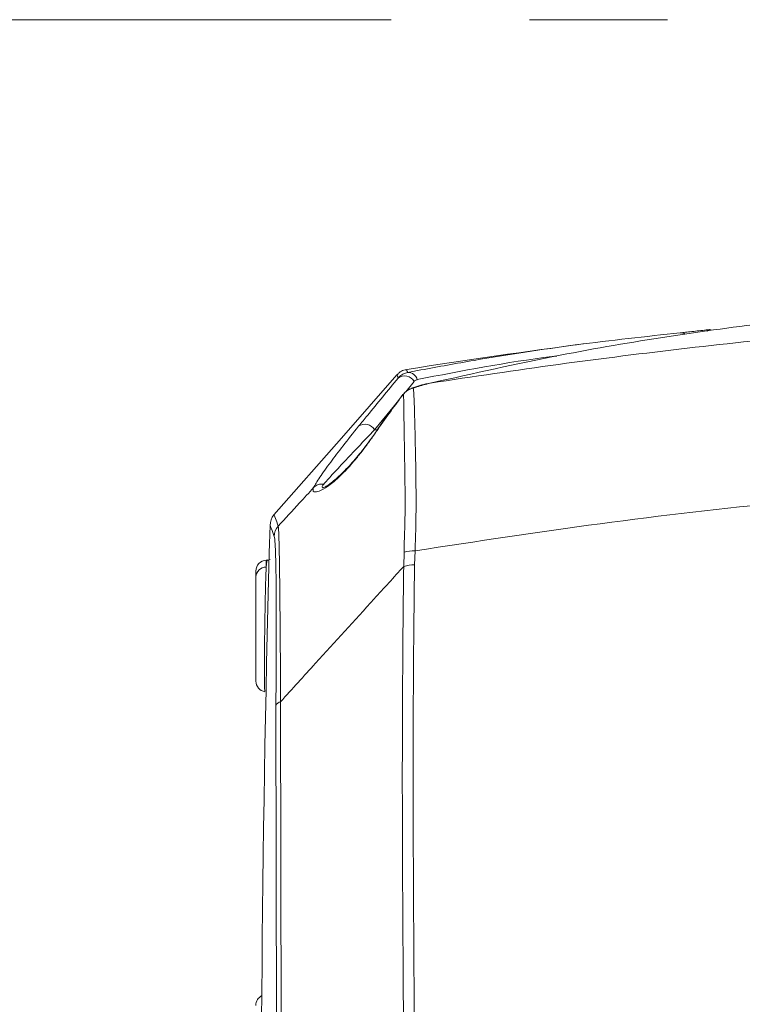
# Model space of a CAD drawing. Header units: millimetres. Extents: x 0 to 8410, y 0 to 5940.
# Tile 132 of 256: x 3175 to 3308, y 3174 to 3354. Entities that reach past the tile are written whole.
import ezdxf

# ---------------------------------------------------------------- set-up
doc = ezdxf.new("R2010")
doc.units = ezdxf.units.MM
doc.header["$LTSCALE"] = 10
doc.linetypes.add('CENTERX2', pattern=[20.32, 12.7, -2.54, 2.54, -2.54])

msp = doc.modelspace()

# ---------------------------------------------------------------- linework, layer by layer
at = {"color": 7, "linetype": 'CENTERX2', "lineweight": 0}
msp.add_line((3116.656024, 3354.463424), (3814.322365, 3354.463424), dxfattribs=at)
at = {"color": 8, "linetype": 'Continuous', "lineweight": 0}
for p, q in [((3247.87059, 3287.975475), (3246.333625, 3286.09483)), ((3244.835417, 3284.261748), (3240.617703, 3279.101178)), ((3240.617703, 3279.101178), (3241.135712, 3279.110834)), ((3245.964091, 3253.971741), (3246.02447, 3256.618068)), ((3248.043861, 3256.856606), (3247.951697, 3254.278943)), ((3220.699515, 3255.144045), (3220.699515, 3253.861591)), ((3222.605269, 3161.639855), (3222.48533, 3228.387162)), ((3223.347928, 3229.121253), (3223.46827, 3162.390396))]:
    msp.add_line(p, q, dxfattribs=at)
at = {"color": 7, "linetype": 'Continuous', "lineweight": 0}
for p, q in [((3245.831962, 3285.602615), (3245.477926, 3285.126254)), ((3222.192224, 3263.411448), (3222.191255, 3263.414189)), ((3220.908414, 3255.155012), (3220.699515, 3255.144045)), ((3218.804176, 3252.076075), (3218.804176, 3253.146813))]:
    msp.add_line(p, q, dxfattribs=at)
at = {"color": 7, "linetype": 'Continuous', "lineweight": 0, "flags": 128}
for points in [[(3244.715314, 3289.188668), (3234.526168, 3277.582929), (3222.131338, 3263.464973)], [(3241.158109, 3279.14314), (3241.153534, 3279.136583), (3241.149958, 3279.130981)]]:
    msp.add_lwpolyline(points, dxfattribs=at)
at = {"color": 8, "linetype": 'Continuous', "lineweight": 0, "flags": 128}
for points in [[(3247.720714, 3286.760614), (3247.499089, 3286.73248), (3247.393559, 3286.702678)], [(3241.24607, 3279.20346), (3241.191696, 3279.176042), (3241.158109, 3279.14314)]]:
    msp.add_lwpolyline(points, dxfattribs=at)
at = {"color": 8, "linetype": 'Continuous', "lineweight": 0}
for centre, radius, start, end in [((3296.906965, 3295.603988), 1.326055, 53.58225028, 96.30853982), ((3302.429095, 3296.667245), 0.884001, 97.00725051, 140.16588549), ((3246.768969, 3287.871376), 1.748063, 15.12532778, 92.06957778), ((3246.122175, 3287.003913), 2.000222, 29.06012004, 126.55693982), ((3238.865951, 3278.112591), 2.011452, 29.43785659, 126.19540416), ((3230.895738, 3267.150624), 1.983525, 79.14901906, 137.98221355), ((3225.166896, 3259.411858), 2.997087, 138.67076949, 178.33159415), ((3247.728183, 3250.861993), 6.002919, 86.98557151, 106.48796777), ((3220.691266, 3251.971632), 1.889978, 89.74993751, 176.83213616), ((3247.886098, 3248.119842), 6.15945, 89.38977626, 108.18233148), ((3223.559277, 3227.999059), 1.141923, 100.66591241, 160.1311605)]:
    msp.add_arc(centre, radius, start, end, dxfattribs=at)
at = {"color": 7, "linetype": 'Continuous', "lineweight": 0}
for centre, radius, start, end in [((3434.804182, 2105.044765), 1200, 97.435689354, 99.027324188), ((3246.017161, 3285.450851), 0.22181, 120.86959742, 143.64105673), ((3224.415279, 3261.519485), 3, 139.62624239, 180.10689066), ((7219.804182, 3148.044765), 4000, 178.374395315, 180.687447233), ((3220.804182, 3253.146835), 2, 93, 180), ((3220.804154, 3232.915824), 1.999977, 180.0005774, 260.09934183), ((3220.804102, 3173.326978), 1.999925, 117.01313311, 180.00238143)]:
    msp.add_arc(centre, radius, start, end, dxfattribs=at)
for points, knots in [([(3325.878407, 3300.090358), (3325.076192, 3300.015192), (3321.065042, 3299.639356), (3310.597052, 3298.519426), (3294.371474, 3296.31272), (3273.406204, 3292.726722), (3258.817539, 3289.45799), (3250.852208, 3287.67328)], [0, 0, 0, 0, 0.0326460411, 0.1632331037, 0.4245092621, 0.6857852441, 1, 1, 1, 1]), ([(3246.705841, 3289.618299), (3247.514953, 3289.775219), (3251.560556, 3290.559828), (3261.841817, 3292.408371), (3277.663199, 3294.857016), (3290.394106, 3296.233559), (3296.761255, 3296.922013)], [0, 0, 0, 0, 0.04927071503, 0.24635618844, 0.62307774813, 1, 1, 1, 1]), ([(3296.761255, 3296.922013), (3297.067785, 3296.952854), (3297.680831, 3297.014535), (3298.928665, 3297.150147), (3300.25396, 3297.299255), (3301.433469, 3297.436757), (3302.062452, 3297.513193), (3302.321251, 3297.544644)], [0, 0, 0, 0, 0.2101104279, 0.4202119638, 0.6315984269, 0.8484188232, 1, 1, 1, 1]), ([(3246.522154, 3290.14723), (3246.343639, 3290.122888), (3245.842111, 3290.054501), (3245.206999, 3289.701588), (3244.861187, 3289.317743), (3244.733195, 3289.175675)], [0, 0, 0, 0, 0.2582186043, 0.725453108, 1, 1, 1, 1]), ([(3244.9308, 3288.610623), (3245.155884, 3288.829018), (3245.549024, 3289.210473), (3246.184843, 3289.503602), (3246.558154, 3289.585786), (3246.705841, 3289.618299)], [0, 0, 0, 0, 0.4473567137, 0.7813664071, 1, 1, 1, 1]), ([(3247.397121, 3286.690042), (3247.277711, 3286.650065), (3246.881722, 3286.517494), (3246.377265, 3286.199737), (3246.082545, 3285.838319), (3245.984923, 3285.718605)], [0, 0, 0, 0, 0.2240423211, 0.7429754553, 1, 1, 1, 1]), ([(3250.658359, 3287.65516), (3250.582708, 3287.638594), (3249.50636, 3287.402895), (3248.417292, 3287.11586), (3247.399167, 3286.724017), (3247.396688, 3286.723063)], [0, 0, 0, 0, 0.0701259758, 0.9977362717, 1, 1, 1, 1]), ([(3245.477926, 3285.126254), (3244.591775, 3283.956729), (3243.118401, 3282.012197), (3241.709896, 3279.965529), (3241.148527, 3279.149816)], [0, 0, 0, 0, 0.60144330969, 1, 1, 1, 1]), ([(3241.149958, 3279.131219), (3240.898033, 3278.769002), (3240.288688, 3277.892887), (3239.273067, 3276.498595), (3238.163775, 3275.040403), (3237.061771, 3273.687364), (3235.963254, 3272.451659), (3234.859812, 3271.308291), (3233.798238, 3270.303772), (3232.872865, 3269.516048), (3232.1248, 3268.956994), (3231.609134, 3268.637258), (3231.246004, 3268.458606), (3231.056602, 3268.408522), (3231.099395, 3268.414472), (3231.10504, 3268.415258)], [0, 0, 0, 0, 0.0664653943, 0.1607636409, 0.2501698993, 0.3312320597, 0.4163168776, 0.5037282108, 0.5937000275, 0.684754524, 0.763906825, 0.8380326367, 0.9138815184, 0.9886384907, 1, 1, 1, 1]), ([(3221.416931, 3255.282209), (3221.297765, 3255.22735), (3221.134309, 3255.152103), (3220.95805, 3255.171181), (3220.910292, 3255.176351)], [0, 0, 0, 0, 0.7290430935, 1, 1, 1, 1]), ([(3218.804176, 3232.950375), (3218.804176, 3233.031091), (3218.804176, 3233.198033), (3218.804176, 3234.832658), (3218.804176, 3237.332166), (3218.804176, 3240.503477), (3218.804176, 3243.965646), (3218.804176, 3247.307458), (3218.804176, 3250.237514), (3218.804176, 3251.463237), (3218.804176, 3252.076075)], [0, 0, 0, 0, 0.11736603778, 0.24274459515, 0.36823579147, 0.49406090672, 0.6202921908, 0.74682647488, 0.87341814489, 1, 1, 1, 1])]:
    msp.add_open_spline(points, degree=3, knots=knots, dxfattribs=at)
at = {"color": 8, "linetype": 'Continuous', "lineweight": 0}
for points, knots in [([(3250.852208, 3287.67328), (3258.698597, 3288.853734), (3274.391373, 3291.214642), (3298.028099, 3294.151686), (3321.724693, 3296.684298), (3337.568538, 3297.966442), (3345.490459, 3298.607514)], [0, 0, 0, 0, 0.2497986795, 0.4995972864, 0.7497986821, 1, 1, 1, 1]), ([(3274.083506, 3292.656467), (3273.807089, 3292.623012), (3265.129395, 3291.572765), (3256.658012, 3289.923871), (3248.456474, 3288.3275)], [0, 0, 0, 0, 0.0318537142, 1, 1, 1, 1]), ([(3246.528383, 3290.113136), (3246.521003, 3290.13385), (3246.482121, 3290.242979), (3246.60571, 3289.897888), (3246.705841, 3289.618299)], [0, 0, 0, 0, 0.1898071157, 1, 1, 1, 1]), ([(3237.678106, 3279.735849), (3238.218915, 3280.403502), (3240.626535, 3283.375825), (3243.050959, 3286.324381), (3244.9308, 3288.610623)], [0, 0, 0, 0, 0.2246236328, 1, 1, 1, 1]), ([(3244.9308, 3288.610623), (3244.891129, 3288.721198), (3244.772994, 3289.050479), (3244.695828, 3289.267028), (3244.725254, 3289.184064), (3244.727384, 3289.178059)], [0, 0, 0, 0, 0.31926380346, 0.95072649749, 1, 1, 1, 1]), ([(3248.456474, 3288.3275), (3248.40723, 3288.315815), (3248.181619, 3288.262281), (3248.007053, 3288.101311), (3247.87059, 3287.975475)], [0, 0, 0, 0, 0.2182714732, 1, 1, 1, 1]), ([(3247.720714, 3286.760614), (3247.414848, 3286.666353), (3246.989346, 3286.535224), (3246.373944, 3286.137498), (3246.093191, 3285.841431), (3245.903354, 3285.641238)], [0, 0, 0, 0, 0.4529267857, 0.6300844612, 1, 1, 1, 1]), ([(3250.852208, 3287.67328), (3250.03951, 3287.461237), (3249.001158, 3287.190318), (3247.949302, 3286.837325), (3247.720714, 3286.760614)], [0, 0, 0, 0, 0.7826815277, 1, 1, 1, 1]), ([(3247.720714, 3286.760614), (3247.734382, 3286.673279), (3247.791687, 3286.307122), (3247.861468, 3285.302092), (3247.927908, 3283.434341), (3247.998261, 3280.601455), (3248.10486, 3276.468379), (3248.202761, 3271.423043), (3248.245545, 3266.415012), (3248.222664, 3261.80337), (3248.103397, 3258.503737), (3248.043861, 3256.856606)], [0, 0, 0, 0, 0.0336543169, 0.141098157, 0.2489033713, 0.3563625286, 0.5172735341, 0.6781879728, 0.7853474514, 0.8928483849, 1, 1, 1, 1]), ([(3245.903354, 3285.641238), (3245.148392, 3284.633966), (3243.571271, 3282.529767), (3242.042845, 3280.343283), (3241.24607, 3279.20346)], [0, 0, 0, 0, 0.4786959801, 1, 1, 1, 1]), ([(3246.02447, 3256.618068), (3246.100742, 3258.994629), (3246.253296, 3263.748116), (3246.191372, 3270.090934), (3246.109187, 3275.605979), (3246.02413, 3280.137522), (3245.991453, 3283.51474), (3245.953243, 3285.065492), (3245.908524, 3285.58157), (3245.903354, 3285.641238)], [0, 0, 0, 0, 0.1624958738, 0.325016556, 0.488319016, 0.6516216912, 0.8151382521, 0.9786266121, 1, 1, 1, 1]), ([(3241.24607, 3279.20346), (3240.831066, 3278.608572), (3240.001479, 3277.419399), (3238.666235, 3275.608164), (3237.279037, 3273.851448), (3235.911048, 3272.260335), (3234.613608, 3270.905625), (3233.085072, 3269.480619), (3231.415628, 3268.241575), (3230.129267, 3267.667535), (3229.458576, 3267.663173), (3229.232805, 3267.962673), (3229.360778, 3268.311271), (3229.422103, 3268.478319)], [0, 0, 0, 0, 0.0725995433, 0.1451253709, 0.2178003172, 0.2904050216, 0.356461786, 0.4225234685, 0.545887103, 0.6800667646, 0.7894944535, 0.8991257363, 1, 1, 1, 1]), ([(3229.422103, 3268.478319), (3229.560047, 3268.740872), (3229.835976, 3269.266057), (3230.783267, 3270.735307), (3232.359714, 3272.946085), (3234.749234, 3276.082706), (3236.69766, 3278.512951), (3237.678106, 3279.735849)], [0, 0, 0, 0, 0.1310716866, 0.2621829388, 0.5300282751, 0.7635105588, 1, 1, 1, 1]), ([(3240.617703, 3279.101178), (3239.596994, 3278.033533), (3237.544145, 3275.886286), (3234.936042, 3273.126532), (3233.104863, 3271.153577), (3231.903542, 3269.827625), (3231.480592, 3269.341641), (3231.269147, 3269.098684)], [0, 0, 0, 0, 0.2338733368, 0.4703656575, 0.7329509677, 0.8664946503, 1, 1, 1, 1]), ([(3482.751745, 3270.839378), (3474.573888, 3271.124324), (3458.218172, 3271.694215), (3433.654259, 3271.898369), (3409.077845, 3271.624981), (3381.279773, 3270.720973), (3350.295194, 3268.942641), (3316.131944, 3265.958532), (3282.019846, 3262.042979), (3259.369189, 3258.585397), (3248.043861, 3256.856606)], [0, 0, 0, 0, 0.10422887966, 0.20845776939, 0.31287044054, 0.41728311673, 0.56271141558, 0.70813973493, 0.85406986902, 1, 1, 1, 1]), ([(3222.916301, 3261.391089), (3224.217866, 3262.810085), (3226.38565, 3265.173453), (3228.555185, 3267.534768), (3229.422103, 3268.478319)], [0, 0, 0, 0, 0.6004126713, 1, 1, 1, 1]), ([(3231.269147, 3269.098684), (3231.166108, 3268.959391), (3230.954024, 3268.672685), (3230.92726, 3268.425833), (3231.15049, 3268.463518), (3231.216978, 3268.474743)], [0, 0, 0, 0, 0.3988505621, 0.8209515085, 1, 1, 1, 1]), ([(3222.191255, 3263.414189), (3222.1829, 3263.437435), (3222.148301, 3263.5337), (3222.35712, 3262.951622), (3222.729907, 3261.911266), (3222.916301, 3261.391089)], [0, 0, 0, 0, 0.1373180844, 0.5686591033, 1, 1, 1, 1]), ([(3222.171079, 3259.499118), (3221.988237, 3260.009479), (3221.622554, 3261.030202), (3221.410565, 3261.621086), (3221.439967, 3261.539437), (3221.44797, 3261.517212)], [0, 0, 0, 0, 0.4212278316, 0.8424556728, 1, 1, 1, 1]), ([(3222.916301, 3261.391089), (3222.933404, 3261.228191), (3222.967651, 3260.902007), (3223.01914, 3259.737029), (3223.069582, 3258.047495), (3223.117751, 3255.744889), (3223.162963, 3252.887156), (3223.210118, 3249.063266), (3223.256512, 3244.062879), (3223.295263, 3238.587742), (3223.325098, 3233.552157), (3223.340317, 3230.598303), (3223.347928, 3229.121253)], [0, 0, 0, 0, 0.0939237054, 0.1880709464, 0.2819184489, 0.3765055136, 0.4714187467, 0.5660085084, 0.6986210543, 0.8313209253, 0.9156534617, 1, 1, 1, 1]), ([(3222.48533, 3228.387162), (3222.496129, 3229.824184), (3222.517726, 3232.697944), (3222.544738, 3237.592358), (3222.559938, 3242.909936), (3222.550836, 3247.757197), (3222.520553, 3251.451022), (3222.478186, 3254.198554), (3222.420858, 3256.401295), (3222.348897, 3257.998691), (3222.265868, 3259.080416), (3222.202649, 3259.359665), (3222.171079, 3259.499118)], [0, 0, 0, 0, 0.0847277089, 0.16943864, 0.3021538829, 0.4347703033, 0.5291014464, 0.6237707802, 0.7180984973, 0.8119316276, 0.9060810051, 1, 1, 1, 1]), ([(3220.699515, 3253.861591), (3220.685515, 3253.529874), (3220.657108, 3252.856762), (3220.613649, 3251.490842), (3220.57064, 3249.892329), (3220.529904, 3248.108222), (3220.491896, 3246.164494), (3220.458393, 3244.151345), (3220.429745, 3242.0898), (3220.407253, 3240.077561), (3220.39114, 3238.133923), (3220.378953, 3235.746911), (3220.382125, 3233.248616), (3220.41196, 3231.29518), (3220.450814, 3231.088799), (3220.46953, 3230.989382)], [0, 0, 0, 0, 0.0625941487, 0.127014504, 0.1895806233, 0.2539711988, 0.3164733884, 0.3807977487, 0.4431274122, 0.5072681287, 0.5693855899, 0.6333010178, 0.7585424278, 0.883685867, 1, 1, 1, 1]), ([(3220.699515, 3253.861591), (3220.721768, 3254.08766), (3220.771212, 3254.589947), (3220.842907, 3255.057852), (3220.887091, 3255.117722), (3220.90898, 3255.147383)], [0, 0, 0, 0, 0.29226882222, 0.64937146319, 1, 1, 1, 1]), ([(3245.964091, 3253.971741), (3244.150311, 3251.984815), (3238.743725, 3246.062108), (3231.204344, 3237.779464), (3225.484834, 3231.476243), (3223.347928, 3229.121253)], [0, 0, 0, 0, 0.2402492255, 0.7161442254, 1, 1, 1, 1]), ([(3245.920967, 3171.250746), (3245.773206, 3192.521561), (3245.581682, 3220.092157), (3245.892964, 3247.670247), (3245.964091, 3253.971741)], [0, 0, 0, 0, 0.7715036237, 1, 1, 1, 1]), ([(3247.951697, 3254.278943), (3247.88064, 3247.980709), (3247.569664, 3220.416836), (3247.761472, 3192.860404), (3247.909452, 3171.600506)], [0, 0, 0, 0, 0.2284959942, 1, 1, 1, 1])]:
    msp.add_open_spline(points, degree=3, knots=knots, dxfattribs=at)

doc.saveas('drawing.dxf')
